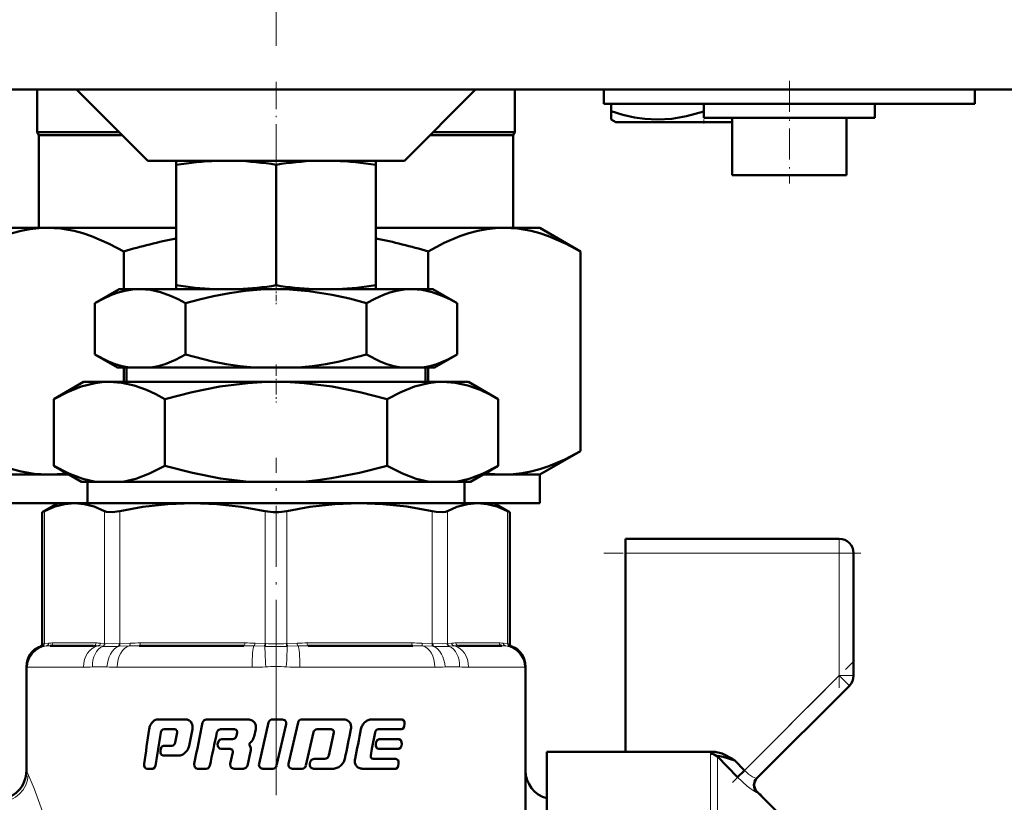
# Model space of a CAD drawing. Extents: x -2065 to 2446, y -2260 to 958.
# Tile 39 of 63: x 129 to 198, y -277 to -222. Entities that reach past the tile are written whole.
import ezdxf

# ---------------------------------------------------------------- set-up
doc = ezdxf.new("R2010")
doc.units = 0
doc.linetypes.add('DASHDOT', pattern=[18.5, 12, -3, 0.5, -3])

msp = doc.modelspace()

# ---------------------------------------------------------------- linework, layer by layer
at = {"color": 7, "linetype": 'DASHDOT', "lineweight": 18}
for p, q in [((146.565, 268.978), (146.565, -235.311)), ((146.565, -264.551), (146.565, -300.243))]:
    msp.add_line(p, q, dxfattribs=at)
at = {"color": 7, "lineweight": 50}
for p, q in [((124.565, -227.087), (204.565, -227.087)), ((129.815, -227.088), (129.815, -230.087)), ((137.565, -232.087), (132.565, -227.087)), ((155.565, -232.087), (160.565, -227.087)), ((163.315, -227.088), (163.315, -230.087)), ((169.565, -227.087), (169.565, -228.087)), ((195.565, -227.087), (195.565, -228.087)), ((182.565, -228.087), (169.565, -228.087)), ((170.059, -228.087), (170.059, -228.617)), ((176.559, -228.087), (176.559, -228.621)), ((176.565, -228.087), (176.565, -229.087)), ((195.565, -228.087), (182.565, -228.087)), ((188.565, -228.087), (188.565, -229.087)), ((170.059, -229.195), (170.059, -228.617)), ((170.39, -229.387), (170.059, -229.195)), ((176.565, -229.087), (182.565, -229.087)), ((178.401, -229.087), (178.565, -229.112)), ((178.565, -229.087), (178.565, -233.087)), ((182.565, -229.087), (188.565, -229.087)), ((186.565, -229.087), (186.565, -233.087)), ((170.39, -229.387), (173.478, -229.387)), ((173.478, -229.387), (178.565, -229.387)), ((129.815, -230.087), (135.565, -230.087)), ((129.94, -230.303), (129.815, -230.087)), ((129.94, -230.303), (135.782, -230.303)), ((129.94, -230.303), (129.94, -236.787)), ((157.349, -230.303), (163.19, -230.303)), ((157.565, -230.087), (163.315, -230.087)), ((163.19, -230.303), (163.315, -230.087)), ((163.19, -230.303), (163.19, -236.787)), ((137.565, -232.087), (146.565, -232.087)), ((139.565, -232.371), (139.565, -232.087)), ((139.565, -232.371), (139.565, -240.81)), ((146.565, -232.087), (155.565, -232.087)), ((146.565, -232.364), (146.565, -240.817)), ((153.565, -232.087), (153.565, -232.371)), ((153.565, -232.371), (153.565, -240.811)), ((178.565, -233.087), (182.565, -233.087)), ((182.565, -233.087), (186.565, -233.087)), ((128.065, -236.787), (130.544, -236.787)), ((130.544, -236.787), (139.565, -236.787)), ((153.565, -236.787), (162.587, -236.787)), ((162.587, -236.787), (165.065, -236.787)), ((167.927, -238.439), (165.065, -236.787)), ((135.884, -238.439), (135.884, -241.087)), ((157.246, -241.087), (157.246, -238.439)), ((167.927, -238.439), (167.927, -252.435)), ((139.565, -241.087), (139.565, -240.81)), ((153.565, -240.811), (153.565, -241.087)), ((135.565, -241.087), (133.863, -242.069)), ((137.039, -241.087), (135.565, -241.087)), ((146.565, -241.087), (137.039, -241.087)), ((139.565, -241.087), (142.237, -241.087)), ((143.934, -241.087), (142.237, -241.087)), ((143.934, -241.087), (149.195, -241.087)), ((156.091, -241.087), (146.565, -241.087)), ((150.894, -241.087), (149.195, -241.087)), ((150.894, -241.087), (153.565, -241.087)), ((157.565, -241.087), (156.091, -241.087)), ((157.565, -241.087), (159.267, -242.069)), ((133.863, -245.668), (133.863, -242.069)), ((140.214, -245.668), (140.214, -242.069)), ((152.916, -245.668), (152.916, -242.069)), ((159.267, -245.668), (159.267, -242.069)), ((135.455, -246.587), (133.863, -245.668)), ((157.675, -246.587), (159.267, -245.668)), ((136.259, -246.587), (135.455, -246.587)), ((135.884, -246.587), (135.884, -247.587)), ((136.088, -246.587), (136.088, -247.587)), ((136.259, -246.587), (137.819, -246.587)), ((145.006, -246.587), (137.819, -246.587)), ((145.006, -246.587), (148.125, -246.587)), ((155.312, -246.587), (148.125, -246.587)), ((155.312, -246.587), (156.871, -246.587)), ((157.675, -246.587), (156.871, -246.587)), ((157.043, -246.587), (157.043, -247.587)), ((157.246, -247.587), (157.246, -246.587)), ((133.065, -247.587), (130.977, -248.793)), ((134.874, -247.587), (133.065, -247.587)), ((146.565, -247.587), (134.874, -247.587)), ((158.257, -247.587), (146.565, -247.587)), ((160.065, -247.587), (158.257, -247.587)), ((160.065, -247.587), (162.154, -248.793)), ((130.977, -253.459), (130.977, -248.793)), ((138.771, -253.459), (138.771, -248.793)), ((154.359, -253.459), (154.359, -248.793)), ((162.154, -253.459), (162.154, -248.793)), ((165.065, -254.087), (167.927, -252.435)), ((128.065, -254.087), (130.544, -254.087)), ((130.544, -254.087), (132.064, -254.087)), ((132.93, -254.587), (130.977, -253.459)), ((160.2, -254.587), (162.154, -253.459)), ((161.066, -254.087), (162.587, -254.087)), ((162.587, -254.087), (165.065, -254.087)), ((165.065, -256.087), (165.065, -254.087)), ((133.917, -254.587), (132.93, -254.587)), ((133.345, -256.087), (133.345, -254.587)), ((133.917, -254.587), (135.831, -254.587)), ((144.651, -254.587), (135.831, -254.587)), ((144.651, -254.587), (148.479, -254.587)), ((157.3, -254.587), (148.479, -254.587)), ((157.3, -254.587), (159.214, -254.587)), ((160.2, -254.587), (159.214, -254.587)), ((159.786, -256.087), (159.786, -254.587)), ((128.065, -256.087), (131.264, -256.087)), ((131.265, -256.087), (130.169, -256.72)), ((131.265, -256.087), (130.169, -256.72)), ((131.265, -256.087), (132.43, -256.087)), ((132.43, -256.087), (132.396, -256.087)), ((132.464, -256.087), (132.43, -256.087)), ((132.43, -256.087), (140.71, -256.087)), ((140.71, -256.087), (146.565, -256.087)), ((146.565, -256.087), (152.42, -256.087)), ((152.42, -256.087), (160.701, -256.087)), ((159.786, -256.087), (165.065, -256.087)), ((160.701, -256.087), (160.666, -256.087)), ((160.734, -256.087), (160.701, -256.087)), ((160.701, -256.087), (161.865, -256.087)), ((161.865, -256.087), (162.961, -256.72)), ((161.865, -256.087), (162.961, -256.72)), ((130.322, -256.642), (130.169, -256.72)), ((130.169, -265.942), (130.169, -256.72)), ((162.961, -256.72), (162.809, -256.642)), ((162.961, -265.942), (162.961, -256.72)), ((162.961, -265.942), (162.961, -256.72)), ((171.065, -259.587), (171.065, -258.587)), ((171.065, -258.587), (186.065, -258.587)), ((171.065, -273.516), (171.065, -259.587)), ((187.065, -259.587), (187.065, -268.173)), ((133.764, -266.087), (130.726, -266.087)), ((144.3, -266.087), (136.967, -266.087)), ((156.163, -266.087), (148.83, -266.087)), ((162.404, -266.087), (159.367, -266.087)), ((129.065, -267.534), (129.065, -274.837)), ((164.065, -267.534), (164.065, -274.837)), ((164.065, -278.758), (164.065, -267.534)), ((180.284, -275.368), (186.772, -268.88)), ((138.28, -271.244), (140.206, -271.244)), ((141.664, -271.243), (144.55, -271.243)), ((146.32, -271.243), (147.004, -271.243)), ((148.381, -271.243), (151.284, -271.243)), ((153.276, -271.243), (155.408, -271.243)), ((138.71, -271.932), (139.47, -271.932)), ((139.599, -271.999), (139.625, -272.164)), ((140.476, -273.087), (140.706, -271.934)), ((142.676, -271.932), (143.661, -271.932)), ((143.661, -271.932), (143.819, -271.999)), ((143.819, -271.999), (143.85, -272.164)), ((145.022, -272.451), (145.142, -271.934)), ((146.047, -271.457), (145.375, -274.366)), ((146.604, -274.487), (147.277, -271.578)), ((148.111, -271.457), (147.441, -274.366)), ((149.457, -271.932), (150.443, -271.932)), ((150.443, -271.932), (150.596, -271.999)), ((150.596, -271.999), (150.626, -272.163)), ((153.749, -271.932), (155.387, -271.932)), ((155.563, -271.717), (155.583, -271.577)), ((139.625, -272.164), (139.498, -272.857)), ((142.756, -272.627), (143.506, -272.627)), ((143.85, -272.164), (143.797, -272.396)), ((148.661, -274.487), (149.192, -272.146)), ((150.626, -272.163), (150.272, -273.785)), ((153.296, -273.318), (153.509, -272.163)), ((153.794, -272.627), (155.197, -272.627)), ((138.479, -273.304), (138.457, -273.444)), ((138.676, -273.089), (139.26, -273.089)), ((142.5, -272.841), (142.47, -272.981)), ((142.725, -273.317), (143.351, -273.317)), ((143.351, -273.317), (143.508, -273.383)), ((143.508, -273.383), (143.54, -273.547)), ((144.78, -273.198), (144.704, -273.038)), ((144.72, -272.917), (144.885, -272.741)), ((153.211, -273.781), (153.296, -273.318)), ((153.581, -272.84), (153.555, -272.981)), ((153.768, -273.317), (155.175, -273.317)), ((155.355, -273.104), (155.377, -272.963)), ((138.653, -273.778), (139.729, -273.778)), ((143.54, -273.547), (143.358, -274.366)), ((144.554, -274.488), (144.783, -273.488)), ((149.233, -274.012), (149.986, -274.012)), ((153.369, -274.012), (154.979, -274.012)), ((165.565, -273.516), (165.565, -282.587)), ((171.065, -273.516), (165.565, -273.516)), ((177.256, -273.516), (171.065, -273.516)), ((178.927, -275.293), (177.524, -273.849)), ((178.395, -273.914), (178.572, -274.015)), ((178.572, -274.015), (178.725, -274.105)), ((178.725, -274.105), (178.747, -274.117)), ((178.747, -274.117), (179.422, -274.816)), ((137.486, -274.701), (137.929, -274.701)), ((141.067, -274.701), (141.674, -274.701)), ((143.62, -274.701), (144.286, -274.701)), ((145.647, -274.701), (146.331, -274.701)), ((147.713, -274.701), (148.392, -274.701)), ((148.967, -274.225), (148.935, -274.365)), ((149.201, -274.701), (150.547, -274.701)), ((152.616, -274.701), (154.957, -274.701)), ((155.142, -274.488), (155.164, -274.347)), ((178.927, -275.293), (179.422, -274.816)), ((182.36, -278.378), (180.312, -276.33)), ((180.475, -276.493), (180.511, -276.479)), ((180.514, -276.481), (180.506, -276.523)), ((180.511, -276.479), (180.514, -276.481)), ((180.631, -276.648), (180.514, -276.481))]:
    msp.add_line(p, q, dxfattribs=at)
at = {"color": 7, "linetype": 'DASHDOT', "lineweight": 18, "ltscale": 0.158359}
msp.add_line((146.565, -226.559), (146.565, -232.893), dxfattribs=at)
at = {"color": 7, "linetype": 'DASHDOT', "lineweight": 18, "ltscale": 0.180015}
msp.add_line((182.565, -226.487), (182.565, -233.687), dxfattribs=at)
at = {"color": 7, "linetype": 'DASHDOT', "lineweight": 18, "ltscale": 0.02298}
msp.add_line((176.565, -229.464), (176.565, -228.544), dxfattribs=at)
at = {"color": 7, "linetype": 'DASHDOT', "lineweight": 18, "ltscale": 0.037938}
msp.add_line((146.565, -240.69), (146.565, -242.207), dxfattribs=at)
at = {"color": 7, "linetype": 'DASHDOT', "lineweight": 18, "ltscale": 0.066602}
msp.add_line((146.565, -246.365), (146.565, -249.029), dxfattribs=at)
at = {"color": 7, "linetype": 'DASHDOT', "lineweight": 18, "ltscale": 0.355647}
msp.add_line((146.565, -267.127), (146.565, -252.901), dxfattribs=at)
at = {"color": 7, "lineweight": 18}
for p, q in [((130.322, -256.642), (130.322, -265.928)), ((134.538, -265.928), (134.538, -256.642)), ((135.62, -256.642), (135.62, -265.928)), ((145.8, -265.928), (145.8, -256.642)), ((147.331, -256.642), (147.331, -265.928)), ((157.51, -265.928), (157.51, -256.642)), ((158.592, -256.642), (158.592, -265.928)), ((162.809, -265.928), (162.809, -256.642)), ((186.065, -258.587), (186.065, -259.587)), ((186.065, -259.587), (171.065, -259.587)), ((186.065, -268.173), (186.065, -259.587)), ((186.065, -259.587), (187.065, -259.587)), ((130.169, -266.122), (130.039, -266.129)), ((130.169, -265.942), (130.301, -265.93)), ((130.189, -266.121), (130.169, -266.122)), ((130.455, -266.098), (130.189, -266.121)), ((130.301, -265.93), (130.322, -265.928)), ((130.322, -265.928), (130.615, -265.9)), ((130.911, -265.887), (133.949, -265.887)), ((134.4, -266.121), (134.079, -266.098)), ((134.245, -265.9), (134.538, -265.928)), ((134.427, -266.122), (134.4, -266.121)), ((134.538, -265.928), (134.56, -265.93)), ((135.571, -266.121), (135.515, -266.122)), ((135.569, -265.93), (135.62, -265.928)), ((136.268, -266.098), (135.571, -266.121)), ((135.62, -265.928), (136.329, -265.9)), ((137.044, -265.887), (144.377, -265.887)), ((145.737, -266.121), (145.017, -266.098)), ((145.091, -265.9), (145.8, -265.928)), ((145.796, -266.122), (145.737, -266.121)), ((145.8, -265.928), (145.852, -265.93)), ((147.278, -265.93), (147.331, -265.928)), ((147.331, -265.928), (148.039, -265.9)), ((147.393, -266.121), (147.335, -266.122)), ((148.113, -266.098), (147.393, -266.121)), ((148.754, -265.887), (156.087, -265.887)), ((156.801, -265.9), (157.51, -265.928)), ((157.559, -266.121), (156.862, -266.098)), ((157.51, -265.928), (157.562, -265.93)), ((157.615, -266.122), (157.559, -266.121)), ((158.57, -265.93), (158.592, -265.928)), ((158.592, -265.928), (158.886, -265.9)), ((158.73, -266.121), (158.703, -266.122)), ((159.052, -266.098), (158.73, -266.121)), ((159.182, -265.887), (162.219, -265.887)), ((162.515, -265.9), (162.809, -265.928)), ((162.941, -266.121), (162.676, -266.098)), ((162.809, -265.928), (162.83, -265.93)), ((162.83, -265.93), (162.961, -265.942)), ((162.962, -266.122), (162.941, -266.121)), ((163.091, -266.129), (162.962, -266.122)), ((129.08, -267.561), (129.065, -267.534)), ((129.145, -267.587), (133.064, -267.587)), ((134.711, -267.561), (133.692, -267.561)), ((135.431, -267.587), (144.891, -267.587)), ((148.239, -267.587), (157.699, -267.587)), ((159.439, -267.561), (158.419, -267.561)), ((160.067, -267.587), (163.985, -267.587)), ((164.065, -267.534), (164.05, -267.561)), ((179.422, -274.816), (186.065, -268.173)), ((186.065, -268.173), (186.772, -268.88)), ((186.065, -268.173), (187.065, -268.173)), ((177.029, -284.587), (177.029, -273.649)), ((177.524, -273.849), (177.524, -284.587)), ((129.065, -274.837), (129.187, -275.111))]:
    msp.add_line(p, q, dxfattribs=at)
at = {"color": 7, "linetype": 'DASHDOT', "lineweight": 18, "ltscale": 0.257574}
msp.add_line((186.065, -269.031), (186.065, -258.728), dxfattribs=at)
at = {"color": 7, "linetype": 'DASHDOT', "lineweight": 18, "ltscale": 0.450015}
msp.add_line((187.565, -259.587), (169.565, -259.587), dxfattribs=at)
at = {"color": 7, "linetype": 'DASHDOT', "lineweight": 18, "ltscale": 0.302371}
msp.add_line((178.579, -275.659), (187.131, -267.106), dxfattribs=at)
at = {"color": 7, "lineweight": 50}
for points in [[(170.059, -228.617), (170.89, -228.866), (171.697, -229.047), (172.43, -229.153), (173.315, -229.199)], [(173.315, -229.199), (174.325, -229.139), (175.356, -228.96), (176.559, -228.621)], [(125.203, -238.439), (126.315, -237.85), (127.422, -237.379), (128.055, -237.167), (128.685, -237), (129.306, -236.882), (129.925, -236.811), (130.544, -236.787)], [(130.544, -236.787), (131.473, -236.841), (132.404, -237.001), (133.019, -237.163), (133.635, -237.368), (134.875, -237.9), (135.884, -238.439)], [(157.246, -238.439), (158.358, -237.85), (159.465, -237.379), (160.098, -237.167), (160.728, -237), (161.348, -236.882), (161.968, -236.811), (162.587, -236.787)], [(162.587, -236.787), (163.516, -236.841), (164.447, -237.001), (165.062, -237.163), (165.678, -237.368), (166.918, -237.9), (167.927, -238.439)], [(137.039, -241.087), (136.503, -241.117), (135.97, -241.206), (135.503, -241.33), (135.039, -241.494), (134.448, -241.756), (133.863, -242.069)], [(140.214, -242.069), (139.694, -241.788), (139.17, -241.547), (138.467, -241.298), (137.757, -241.141), (137.039, -241.087)], [(146.565, -241.087), (145.494, -241.117), (144.425, -241.206), (143.301, -241.361), (142.189, -241.571), (141.197, -241.803), (140.214, -242.069)], [(152.916, -242.069), (151.717, -241.749), (150.504, -241.482), (148.869, -241.225), (147.222, -241.098), (146.565, -241.087)], [(156.091, -241.087), (155.556, -241.117), (155.023, -241.206), (154.556, -241.33), (154.091, -241.494), (153.501, -241.756), (152.916, -242.069)], [(159.267, -242.069), (158.746, -241.788), (158.223, -241.547), (157.52, -241.298), (156.809, -241.141), (156.091, -241.087)], [(133.863, -245.668), (134.815, -246.151), (135.295, -246.339), (135.776, -246.485), (136.259, -246.587)], [(137.819, -246.587), (138.308, -246.484), (138.793, -246.335), (139.509, -246.04), (140.214, -245.668)], [(140.214, -245.668), (142.112, -246.15), (143.072, -246.338), (144.04, -246.485), (145.006, -246.587)], [(148.125, -246.587), (149.096, -246.484), (150.065, -246.337), (151.026, -246.148), (152.916, -245.668)], [(152.916, -245.668), (153.868, -246.151), (154.347, -246.339), (154.829, -246.485), (155.312, -246.587)], [(156.871, -246.587), (157.361, -246.484), (157.846, -246.335), (158.561, -246.04), (159.267, -245.668)], [(134.874, -247.587), (134.379, -247.609), (133.886, -247.672), (132.905, -247.915), (131.935, -248.295), (130.977, -248.793)], [(138.771, -248.793), (138.133, -248.448), (137.49, -248.154), (136.626, -247.847), (135.753, -247.654), (134.874, -247.587)], [(146.565, -247.587), (145.572, -247.609), (144.584, -247.672), (142.622, -247.915), (140.684, -248.295), (138.771, -248.793)], [(154.359, -248.793), (152.445, -248.295), (150.508, -247.914), (148.546, -247.672), (147.558, -247.608), (146.565, -247.587)], [(158.257, -247.587), (157.762, -247.609), (157.269, -247.672), (156.288, -247.915), (155.318, -248.295), (154.359, -248.793)], [(162.154, -248.793), (161.516, -248.448), (160.873, -248.154), (160.008, -247.847), (159.136, -247.654), (158.257, -247.587)], [(130.544, -254.087), (129.615, -254.033), (128.683, -253.873), (128.069, -253.711), (127.452, -253.506), (126.212, -252.974), (125.203, -252.435)], [(167.927, -252.435), (166.815, -253.024), (165.708, -253.495), (165.076, -253.707), (164.446, -253.873), (163.825, -253.992), (163.206, -254.063), (162.587, -254.087)], [(130.977, -253.459), (132.046, -254.009), (133.013, -254.374), (133.917, -254.587)], [(135.831, -254.587), (136.735, -254.374), (137.701, -254.009), (138.771, -253.459)], [(138.771, -253.459), (140.709, -253.963), (142.669, -254.347), (143.658, -254.486), (144.651, -254.587)], [(148.479, -254.587), (149.474, -254.486), (150.462, -254.346), (152.423, -253.963), (154.359, -253.459)], [(154.359, -253.459), (155.429, -254.009), (156.396, -254.374), (157.3, -254.587)], [(159.214, -254.587), (160.117, -254.374), (161.084, -254.009), (162.154, -253.459)], [(132.43, -256.087), (131.751, -256.146), (131.055, -256.327), (130.322, -256.642)], [(134.538, -256.642), (133.805, -256.327), (133.108, -256.146), (132.43, -256.087)], [(140.71, -256.087), (138.989, -256.152), (137.219, -256.352), (135.62, -256.642)], [(145.8, -256.642), (144.111, -256.339), (142.414, -256.151), (140.71, -256.087)], [(152.42, -256.087), (150.699, -256.152), (148.929, -256.352), (147.331, -256.642)], [(157.51, -256.642), (155.742, -256.328), (154.06, -256.146), (152.42, -256.087)], [(160.701, -256.087), (159.988, -256.152), (159.254, -256.352), (158.592, -256.642)], [(162.809, -256.642), (162.076, -256.327), (161.38, -256.146), (160.701, -256.087)], [(135.62, -256.642), (135.086, -256.716), (134.683, -256.692), (134.538, -256.642)], [(158.592, -256.642), (158.447, -256.692), (158.263, -256.717), (157.794, -256.692), (157.51, -256.642)], [(141.664, -271.243), (141.519, -271.293), (141.42, -271.457)], [(147.277, -271.578), (147.269, -271.431), (147.185, -271.309), (147.004, -271.243)], [(155.583, -271.577), (155.58, -271.444), (155.535, -271.324), (155.408, -271.243)], [(142.421, -272.146), (142.498, -272.005), (142.676, -271.932)], [(155.387, -271.932), (155.507, -271.863), (155.563, -271.717)], [(142.756, -272.627), (142.606, -272.677), (142.5, -272.841)], [(153.794, -272.627), (153.654, -272.692), (153.581, -272.84)], [(155.377, -272.963), (155.375, -272.829), (155.328, -272.708), (155.197, -272.627)], [(138.676, -273.089), (138.543, -273.156), (138.479, -273.304)], [(142.47, -272.981), (142.476, -273.126), (142.591, -273.277), (142.725, -273.317)], [(153.555, -272.981), (153.559, -273.119), (153.65, -273.273), (153.768, -273.317)], [(155.175, -273.317), (155.298, -273.248), (155.355, -273.104)], [(138.457, -273.444), (138.46, -273.579), (138.489, -273.663), (138.542, -273.732), (138.653, -273.778)], [(149.233, -274.012), (149.063, -274.071), (148.967, -274.225)], [(155.164, -274.347), (155.162, -274.214), (155.122, -274.104), (154.979, -274.012)], [(177.524, -273.849), (177.522, -273.834), (177.528, -273.822), (177.542, -273.813), (177.576, -273.806), (177.674, -273.812), (177.929, -273.867), (178.747, -274.117)], [(137.317, -274.365), (137.319, -274.497), (137.361, -274.618), (137.486, -274.701)], [(137.929, -274.701), (138.053, -274.633), (138.113, -274.487)], [(140.831, -274.366), (140.852, -274.552), (140.94, -274.66), (141.067, -274.701)], [(141.674, -274.701), (141.819, -274.651), (141.92, -274.487)], [(143.358, -274.366), (143.384, -274.557), (143.444, -274.634), (143.62, -274.701)], [(144.286, -274.701), (144.457, -274.641), (144.554, -274.488)], [(154.957, -274.701), (155.082, -274.633), (155.142, -274.488)]]:
    msp.add_lwpolyline(points, dxfattribs=at)
at = {"color": 7, "lineweight": 18}
for points in [[(134.56, -265.93), (135.071, -265.941), (135.569, -265.93)], [(157.562, -265.93), (158.259, -265.941), (158.57, -265.93)], [(177.256, -273.516), (177.09, -273.574), (177.048, -273.605), (177.035, -273.623), (177.029, -273.649)], [(129.187, -275.111), (129.601, -276.094), (130.195, -277.692), (130.533, -278.758)], [(180.284, -276.355), (180.278, -276.358), (180.258, -276.357), (180.144, -276.307), (179.892, -276.144), (179.602, -275.92), (178.927, -275.293)], [(180.179, -275.362), (180.243, -275.376), (180.265, -275.376), (180.279, -275.372), (180.284, -275.368)]]:
    msp.add_lwpolyline(points, dxfattribs=at)
at = {"color": 7, "lineweight": 50}
for centre, radius, start, end in [((143.33, -255.63), 23.561, 92.19524, 99.19437), ((142.848, -255.55), 23.481, 80.89304, 87.81349), ((150.282, -255.553), 23.484, 92.19016, 99.10727), ((149.8, -255.632), 23.563, 80.80635, 87.80123), ((149.216, -284.254), 47.715, 101.6696, 106.22469), ((143.914, -284.255), 47.716, 73.77537, 78.33085), ((143.37, -217.202), 23.913, 260.8433, 267.28375), ((142.808, -217.285), 23.829, 272.70796, 279.07002), ((150.322, -217.283), 23.831, 260.92962, 267.28923), ((149.759, -217.2), 23.915, 272.71895, 279.15605), ((130.537, -245.906), 8.181, 270.04898, 279.4069), ((162.594, -245.906), 8.181, 260.59308, 269.95105), ((146.554, -252.992), 3.727, 258.32363, 270.17092), ((146.576, -252.989), 3.73, 269.8334, 281.6705), ((186.065, -259.587), 1, 0, 90), ((130.565, -267.534), 1.5, 110.51769, 180.00001), ((130.565, -267.534), 1.5, 110.51769, 136.5947), ((129.969, -265.942), 0.2, 290.51672, 0.00001), ((129.969, -265.942), 0.2, 290.51678, 316.57759), ((163.161, -265.942), 0.2, 179.99999, 249.48328), ((163.161, -265.942), 0.2, 179.99999, 249.48328), ((162.565, -267.534), 1.5, 0, 69.48231), ((162.565, -267.534), 1.5, 0, 69.48231), ((186.065, -268.173), 1, 315, 360), ((138.41, -271.91), 0.698, 118.64801, 138.38533), ((138.283, -271.673), 0.429, 90.37964, 118.93589), ((140.213, -271.734), 0.49, 62.94137, 90.80663), ((140.208, -271.747), 0.504, 36.71166, 63.10246), ((144.561, -271.922), 0.679, 66.86778, 90.91643), ((144.597, -271.833), 0.582, 41.67945, 66.67461), ((146.316, -271.519), 0.275, 89.11094, 166.97414), ((148.378, -271.517), 0.273, 89.42465, 167.35887), ((151.294, -271.814), 0.57, 64.7254, 91.02408), ((151.309, -271.771), 0.525, 38.27596, 64.22031), ((153.393, -272.107), 0.888, 114.39792, 131.88496), ((153.281, -271.859), 0.615, 90.44462, 114.47841), ((469.69, -321.81), 335.742, 171.45687, 171.87621), ((138.632, -272.059), 0.967, 155.89295, 172.56033), ((138.573, -272.034), 0.903, 139.34448, 155.83579), ((138.815, -272.221), 0.331, 137.97854, 169.90399), ((138.716, -272.123), 0.191, 91.7893, 139.72297), ((139.477, -272.076), 0.143, 32.35771, 92.77573), ((140.153, -271.773), 0.563, 11.0898, 35.48592), ((139.98, -271.798), 0.738, 349.41436, 10.45974), ((612.596, -368.361), 481.038, 168.37832, 168.73183), ((144.632, -271.784), 0.523, 13.16347, 40.22223), ((144.523, -271.798), 0.633, 347.61232, 12.21465), ((149.456, -272.202), 0.269, 89.79962, 167.93274), ((-346.632, -169.385), 508.891, 348.13579, 348.37446), ((151.28, -271.775), 0.551, 11.57455, 36.69941), ((151.103, -271.798), 0.729, 349.27734, 10.5953), ((-292.221, -183.902), 453.372, 348.53592, 348.80355), ((153.313, -272.074), 0.803, 149.39975, 170.02369), ((153.434, -272.14), 0.941, 132.47232, 149.73463), ((153.828, -272.23), 0.325, 134.95166, 168.1808), ((153.754, -272.146), 0.214, 91.42166, 136.75346), ((487.046, -329.753), 353.283, 170.61815, 171.00002), ((705.904, -393.782), 576.462, 167.8188, 168.056805), ((143.506, -272.342), 0.285, 269.99662, 310.11942), ((143.495, -272.317), 0.312, 308.6956, 345.32352), ((144.177, -272.23), 0.873, 324.15142, 345.36059), ((139.253, -272.873), 0.216, 271.91106, 316.52874), ((139.178, -272.792), 0.326, 315.23756, 348.51035), ((139.565, -272.886), 0.938, 312.66575, 329.88648), ((139.644, -272.932), 0.847, 329.94761, 349.49191), ((144.776, -272.985), 0.0879, 129.32456, 216.22491), ((144.186, -273.348), 0.613, 346.7671, 14.18779), ((139.725, -273.18), 0.598, 270.29965, 294.79983), ((139.624, -272.943), 0.856, 294.32318, 312.37788), ((149.978, -273.711), 0.301, 271.63838, 308.53927), ((149.992, -273.715), 0.289, 306.92792, 346.03383), ((150.533, -273.814), 0.877, 327.99899, 347.14814), ((152.738, -274.157), 0.647, 167.08125, 191.02478), ((153.407, -273.835), 0.202, 164.70466, 212.95332), ((153.361, -273.863), 0.148, 213.25483, 272.91461), ((177.235, -274.938), 1.422, 72.78179, 89.16386), ((176.861, -276.16), 2.701, 64.27076, 72.88336), ((175.431, -279.176), 6.039, 60.60729, 64.46854), ((145.643, -274.425), 0.275, 167.4877, 270.79395), ((146.335, -274.425), 0.275, 269.11043, 346.95377), ((147.709, -274.425), 0.275, 167.53699, 270.77461), ((148.394, -274.429), 0.272, 269.42258, 347.57658), ((149.202, -274.427), 0.273, 166.93627, 269.78422), ((150.546, -273.935), 0.766, 270.03589, 291.85213), ((150.483, -273.761), 0.95, 291.48408, 309.20745), ((150.492, -273.782), 0.929, 309.59402, 327.63251), ((152.64, -274.176), 0.547, 190.96753, 216.14272), ((152.616, -274.172), 0.531, 218.00171, 243.12809), ((152.608, -274.182), 0.518, 243.44277, 270.82262), ((127.065, -274.837), 2, 269.99886, 0.0007), ((166.065, -274.837), 2, 179.99928, 255.52438), ((180.779, -275.862), 0.699, 135.10669, 224.92091), ((180.806, -275.835), 0.699, 134.94293, 225.05628)]:
    msp.add_arc(centre, radius, start, end, dxfattribs=at)
at = {"color": 7, "lineweight": 18}
for centre, radius, start, end in [((130.582, -267.567), 1.502, 105.97718, 179.78403), ((130.104, -265.938), 0.196, 289.20109, 2.07686), ((130.126, -265.937), 0.195, 288.84479, 2.60724), ((130.423, -265.91), 0.192, 279.68886, 3.05589), ((130.713, -269.047), 2.96, 89.74646, 95.00685), ((130.898, -269.015), 3.128, 89.75925, 95.18705), ((133.777, -270.108), 4.021, 85.70242, 90.19438), ((133.962, -269.015), 3.128, 84.81295, 90.24075), ((134.045, -265.903), 0.199, 279.76018, 1.04317), ((134.336, -265.93), 0.202, 288.63761, 0.50689), ((134.358, -265.934), 0.202, 289.98829, 0.85405), ((134.944, -244.135), 21.995, 268.65387, 271.48856), ((136.935, -285.74), 19.653, 89.90514, 91.9429), ((137.011, -284.067), 18.18, 89.89855, 92.15083), ((144.333, -286.8), 20.714, 88.10735, 90.0906), ((144.409, -284.067), 18.18, 87.84917, 90.10144), ((146.566, -221.611), 44.518, 269.00911, 270.98962), ((146.565, -243.102), 22.84, 268.21094, 271.78787), ((148.722, -284.067), 18.18, 89.89855, 92.15083), ((148.797, -286.8), 20.714, 89.9094, 91.89265), ((156.119, -284.067), 18.18, 87.84917, 90.10144), ((156.196, -285.74), 19.653, 88.0571, 90.09486), ((158.187, -244.124), 22.005, 268.51227, 271.34565), ((158.772, -265.934), 0.202, 179.14596, 250.01171), ((158.795, -265.93), 0.202, 179.49311, 251.36239), ((159.169, -269.015), 3.128, 89.75925, 95.18705), ((159.085, -265.903), 0.199, 178.95683, 260.23981), ((159.353, -270.108), 4.021, 89.80562, 94.29758), ((162.232, -269.015), 3.128, 84.81295, 90.24075), ((162.417, -269.047), 2.96, 84.99315, 90.25355), ((162.708, -265.91), 0.192, 176.94411, 260.31114), ((163.004, -265.937), 0.195, 177.39276, 251.15521), ((163.026, -265.938), 0.196, 177.92314, 250.79892), ((162.548, -267.567), 1.502, 0.21596, 74.02282), ((129.135, -267.514), 0.073, 220.24295, 277.83472), ((133.084, -260.438), 7.149, 269.84033, 274.8785), ((135.389, -258.643), 8.944, 265.64874, 270.26818), ((144.936, -251.581), 16.006, 269.84087, 273.25556), ((146.565, -277.232), 9.698, 85.73879, 94.26121), ((148.195, -251.564), 16.022, 266.74619, 270.15737), ((157.741, -258.652), 8.935, 269.72949, 274.35357), ((160.047, -260.43), 7.157, 265.12416, 270.15702), ((163.995, -267.514), 0.0729, 262.14305, 319.77805), ((181.525, -272.848), 2.88, 223.09241, 230.68343), ((181.081, -273.391), 2.179, 230.67034, 239.30481), ((180.683, -274.047), 1.411, 239.6305, 244.93191), ((180.417, -274.627), 0.773, 244.57428, 252.11679), ((180.319, -276.366), 0.0369, 101.24218, 163.47229)]:
    msp.add_arc(centre, radius, start, end, dxfattribs=at)
for centre, major_axis, ratio, start_param, end_param in [((130.639, -267.587), (0, 1.5), 0.995414, 0.123342, 1.570796), ((130.726, -265.887), (0, 0.2), 0.92388, 3.141593, 4.712389), ((134.221, -267.587), (0, 1.5), 0.771505, 0.123342, 1.570796), ((134.795, -267.561), (0.143, -1.493), 0.734075, 3.351169, 4.642046), ((133.764, -265.887), (0, 0.2), 0.92388, 3.141593, 4.712389), ((135.727, -267.561), (-0.132, -1.494), 0.675962, 3.481187, 4.772063), ((136.386, -267.587), (0, 1.5), 0.636223, 0.123342, 1.570796), ((135.487, -265.93), (0.007, -0.2), 0.408466, 0.272287, 1.557437), ((135.544, -265.928), (0.008, -0.2), 0.382405, 0.255495, 1.554996), ((136.253, -265.9), (0.008, -0.2), 0.382432, 0.102908, 1.555785), ((136.967, -265.887), (0, -0.2), 0.382683, 0, 1.570796), ((144.3, -265.887), (0, -0.2), 0.382683, 0, 1.570796), ((145.035, -267.587), (0, 1.5), 0.095659, 0.123342, 1.570796), ((145.015, -265.9), (-0.008, -0.2), 0.382432, 0.132932, 1.585808), ((145.723, -265.928), (-0.008, -0.2), 0.382405, 0.287096, 1.586597), ((145.906, -267.561), (0.097, -1.497), 0.041092, 3.418838, 4.709715), ((145.781, -265.93), (-0.006, -0.2), 0.356255, 0.297028, 1.582178), ((147.349, -265.93), (0.006, -0.2), 0.356255, 4.701007, 5.986158), ((147.224, -267.561), (-0.097, -1.497), 0.041092, 1.57347, 2.864347), ((147.407, -265.928), (0.008, -0.2), 0.382405, 4.696589, 5.996089), ((148.116, -265.9), (0.008, -0.2), 0.382432, 4.697377, 6.150253), ((148.096, -267.587), (0, 1.5), 0.095659, 4.712389, 6.159843), ((148.83, -265.887), (0, -0.2), 0.382683, 4.712389, 6.283185), ((156.163, -265.887), (0, -0.2), 0.382683, 4.712389, 6.283185), ((156.878, -265.9), (-0.008, -0.2), 0.382432, 4.727401, 6.180277), ((156.745, -267.587), (0, 1.5), 0.636223, 4.712389, 6.159843), ((157.586, -265.928), (-0.008, -0.2), 0.382405, 4.728189, 6.02769), ((157.644, -265.93), (-0.007, -0.2), 0.408466, 4.725748, 6.010898), ((157.403, -267.561), (0.132, -1.494), 0.675962, 1.511122, 2.801999), ((158.335, -267.561), (-0.143, -1.493), 0.734075, 1.64114, 2.932016), ((158.909, -267.587), (0, 1.5), 0.771505, 4.712389, 6.159843), ((159.367, -265.887), (0, -0.2), 0.92388, 4.712389, 6.283185), ((162.404, -265.887), (0, -0.2), 0.92388, 4.712389, 6.283185), ((162.492, -267.587), (0, 1.5), 0.995414, 4.712389, 6.159843), ((127.201, -275.111), (1.797, 0.878), 0.965578, 4.271437, 5.814526)]:
    msp.add_ellipse(centre, major_axis=major_axis, ratio=ratio, start_param=start_param, end_param=end_param, dxfattribs=at)
at = {"color": 7, "lineweight": 50}
msp.add_ellipse((177.029, -274.33), major_axis=(-0.7, 0), ratio=0.972234, start_param=3.926989, end_param=4.712389, dxfattribs=at)

doc.saveas('drawing.dxf')
